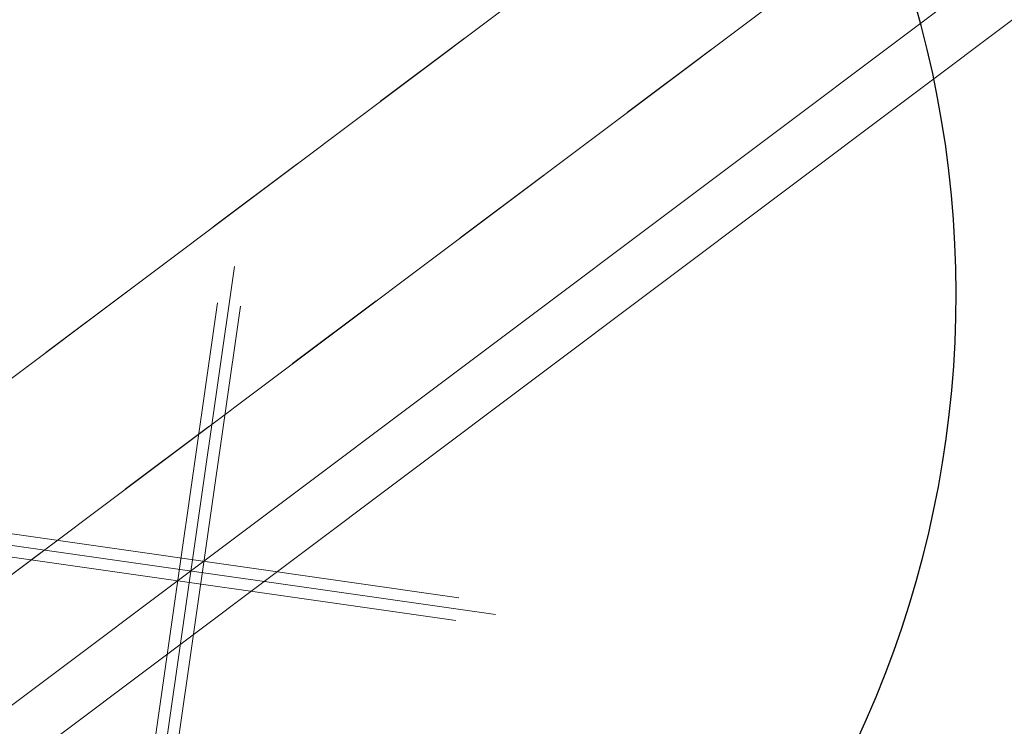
# Model space of a CAD drawing. Header units: metres. Extents: x -502 to 161, y -108 to 174.
# Tile 60 of 256: x -263.423 to -262.482, y -19.809 to -19.134. Entities that reach past the tile are written whole.
import ezdxf

# ---------------------------------------------------------------- set-up
doc = ezdxf.new("R2010")
doc.units = ezdxf.units.M
doc.header["$LTSCALE"] = 0.1
doc.linetypes.add('2-1', pattern=[0.17, 0.06, -0.025, 0.06, -0.025])
for name, color, linetype in [('BRI31-005.05-5p02-Koordinierung Lageplan 4. BA ZOB West 2022-06-15', 7, 'Continuous'), ('BRI31-005.06-5f07-Koordinierung Lageplan 4. BA ZOB Fernbusbahnh', 7, 'Continuous'), ('BRI31-005.07-5f08-Koordinierung Lageplan 4. BA Radstation - Seeterrasse 2023-05-31', 7, 'Continuous'), ('BRI32-005.03-5f06-Koordinierung Schemaplan 4 BA ZOB Teilbereich 2 Ost - Bahnhofsallee 2023-01-21', 7, 'Continuous')]:
    doc.layers.add(name, color=color, linetype=linetype)

# ---------------------------------------------------------------- blocks, each defined once
blk = doc.blocks.new('1016')
at = {"color": 7, "linetype": 'Continuous', "lineweight": 9, "transparency": 33554687}
for p, q in [((0.703072, 0.277444), (1.257444, -0.276928)), ((1.257444, 0.277444), (0.703072, -0.276928))]:
    blk.add_line(p, q, dxfattribs=at)
at = {"color": 2, "linetype": 'Continuous', "lineweight": 20, "true_color": 0xffff00, "transparency": 33554687}
for p, q in [((1.212401, 0.25319), (0.727326, -0.231885)), ((0.748114, 0.25319), (1.23319, -0.231885)), ((0.727326, 0.232401), (1.212401, -0.252674)), ((1.23319, 0.232401), (0.748114, -0.252674))]:
    blk.add_line(p, q, dxfattribs=at)

msp = doc.modelspace()

# ---------------------------------------------------------------- linework, layer by layer
at = {"layer": 'BRI31-005.05-5p02-Koordinierung Lageplan 4. BA ZOB West 2022-06-15', "color": 255, "linetype": 'Continuous', "lineweight": 13, "transparency": 33554687, "flags": 128}
msp.add_lwpolyline([(-181.69386, 38.8932, 0.054139), (-198.4357, 28.96471), (-236.59113, 0.34384), (-264.06748, -20.26652), (-264.06748, -20.26652, -0.045833), (-278.9676, -29.44234), (-278.9676, -29.44234), (-281.73146, -30.81113), (-281.73146, -30.81113, -0.047348), (-316.38294, -43.70274), (-316.38294, -43.70274, 0.090587), (-332.98037, -51.56465, -0.025816), (-337.2248, -54.29403)], format="xyb", dxfattribs=at)
at = {"layer": 'BRI31-005.05-5p02-Koordinierung Lageplan 4. BA ZOB West 2022-06-15', "color": 3, "linetype": 'Continuous', "lineweight": 35, "true_color": 0x00ff00, "transparency": 33554687, "flags": 128}
for points in [[(-279.40585, -30.9235), (-270.94675, -26.70951, 0.095997), (-268.16074, -24.57578, -0.065942), (-264.82072, -21.68575, 0.025186), (-260.48557, -18.51185), (-255.52714, -14.48219, -0.005996), (-254.92015, -14.00086, -0.059186), (-248.38516, -10.08166, 0.078462), (-238.29144, -3.48895), (-238.29144, -3.48895, -0.100623), (-214.84437, 10.39494), (-214.84437, 10.39494), (-211.17701, 9.70033), (-205.55035, 1.44423)], [(-205.71104, 1.41365), (-211.26597, 9.56451), (-214.83296, 10.24011), (-214.83296, 10.24011, 0.100475), (-238.19083, -3.6002), (-238.19083, -3.6002, -0.078462), (-248.32372, -10.21851), (-248.32372, -10.21851, 0.059186), (-254.82836, -14.1195), (-254.82836, -14.1195), (-254.82836, -14.1195, 0.005996), (-255.43253, -14.59859), (-255.43253, -14.59859), (-260.39097, -18.62826, -0.025186), (-264.73831, -21.81109), (-264.73831, -21.81109, 0.065942), (-268.04855, -24.67534), (-268.04855, -24.67534), (-268.04855, -24.67534, -0.095997), (-270.87986, -26.84377), (-270.87986, -26.84377), (-279.34042, -31.05849)], [(-311.2459, -44.72197), (-303.63543, -41.89682), (-298.44045, -39.60954), (-284.99493, -33.88892), (-279.275, -31.19349), (-270.81298, -26.97803, 0.095997), (-267.93635, -24.7749), (-267.93635, -24.7749, -0.065942), (-264.65591, -21.93643), (-264.65591, -21.93643, 0.025186), (-260.29637, -18.74467), (-255.33793, -14.715, -0.005996), (-254.73658, -14.23814), (-254.73658, -14.23814, -0.059186), (-248.26229, -10.35535), (-248.26229, -10.35535, 0.078462), (-238.09022, -3.71146), (-238.09022, -3.71146, -0.100327), (-214.8215, 10.08528), (-214.8215, 10.08528), (-211.35493, 9.42869), (-205.87173, 1.38308)], [(-206.03242, 1.35251), (-211.44389, 9.29288), (-214.80999, 9.93043), (-214.80999, 9.93043, 0.100178), (-237.98961, -3.82271), (-237.98961, -3.82271, -0.078462), (-248.20085, -10.49219), (-248.20085, -10.49219, 0.059186), (-254.64479, -14.35678), (-254.64479, -14.35678), (-254.64479, -14.35678, 0.005996), (-255.24333, -14.83141), (-255.24333, -14.83141), (-260.20178, -18.86108), (-260.20178, -18.86108, -0.025186), (-264.5735, -22.06176), (-264.5735, -22.06176), (-264.5735, -22.06176, 0.065942), (-267.82416, -24.87446), (-267.82416, -24.87446), (-267.82416, -24.87446, -0.095997), (-270.74609, -27.11229), (-270.74609, -27.11229), (-279.20958, -31.32848)], [(-279.14416, -31.46347), (-270.67921, -27.24656, 0.095997), (-267.71195, -24.97403), (-267.71195, -24.97403, -0.065942), (-264.4911, -22.1871), (-264.4911, -22.1871, 0.025186), (-260.10718, -18.97749), (-255.14873, -14.94781, -0.005996), (-254.55301, -14.47542, -0.059186), (-248.13942, -10.62903), (-248.13942, -10.62903, 0.078462), (-237.889, -3.93397), (-237.889, -3.93397), (-237.889, -3.93397, -0.100028), (-214.79844, 9.77558), (-214.79844, 9.77558), (-211.53285, 9.15706), (-206.1931, 1.32194)], [(-206.51448, 1.26079), (-211.71077, 8.88543), (-214.7752, 9.46584, 0.099728), (-237.68779, -4.15649, -0.078462), (-248.01654, -10.90271, 0.059186), (-254.36944, -14.71271, 0.005996), (-254.95952, -15.18062), (-259.91799, -19.21032, -0.025186), (-264.32629, -22.43777, 0.065942), (-267.48757, -25.17315), (-267.48757, -25.17315, -0.095997), (-270.54544, -27.51508), (-270.54544, -27.51508), (-279.01332, -31.73345)], [(-278.9479, -31.86845), (-270.47856, -27.64934), (-270.47856, -27.64934, 0.095997), (-267.37537, -25.27271), (-267.37537, -25.27271, -0.065942), (-264.24388, -22.56311), (-264.24388, -22.56311, 0.025186), (-259.82339, -19.32673), (-259.82339, -19.32673), (-254.86492, -15.29703, -0.005996), (-254.27766, -14.83135), (-254.27766, -14.83135, -0.059186), (-247.95511, -11.03956), (-247.95511, -11.03956, 0.078462), (-237.58718, -4.26774), (-237.58718, -4.26774, -0.099577), (-214.7635, 9.31096), (-214.7635, 9.31096), (-211.79973, 8.74961), (-206.67516, 1.23022)], [(-206.83585, 1.19965), (-211.8887, 8.61379), (-214.75176, 9.15607), (-214.75176, 9.15607, 0.099425), (-237.48657, -4.379), (-237.48657, -4.379, -0.078462), (-247.89367, -11.1764, 0.059186), (-254.18588, -14.94999, 0.005996), (-254.77032, -15.41344), (-259.7288, -19.44314, -0.025186), (-264.16148, -22.68845, 0.065942), (-267.26318, -25.37227, -0.095997), (-270.41167, -27.78361), (-278.88248, -32.00344), (-284.6268, -34.71037), (-298.08293, -40.4355), (-303.2972, -42.73127), (-310.92532, -45.56297), (-314.76659, -47.65503, 0.354166), (-315.2467, -48.81865), (-312.90084, -56.6959), (-312.90084, -56.6959, 0.16104), (-309.36409, -61.76941), (-309.36409, -61.76941)], [(-278.81706, -32.13843), (-270.34479, -27.91787), (-270.34479, -27.91787, 0.095997), (-267.15099, -25.47183), (-267.15099, -25.47183), (-267.15099, -25.47183, -0.065941), (-264.07913, -22.81383), (-264.07913, -22.81383), (-264.07913, -22.81383, 0.025186), (-259.6342, -19.55955), (-259.6342, -19.55955), (-254.67571, -15.52984, -0.005996), (-254.09409, -15.06863, -0.059186), (-247.83224, -11.31324, 0.078462), (-237.38596, -4.49025), (-237.38596, -4.49025, -0.099273), (-214.73998, 9.00117), (-214.73998, 9.00117), (-211.97766, 8.47797), (-206.99654, 1.16907)]]:
    msp.add_lwpolyline(points, format="xyb", dxfattribs=at)
at = {"layer": 'BRI31-005.05-5p02-Koordinierung Lageplan 4. BA ZOB West 2022-06-15', "color": 1, "linetype": 'Continuous', "lineweight": 35, "true_color": 0xff0000, "transparency": 33554687, "flags": 128}
msp.add_lwpolyline([(-238.25134, -9.00469, 0.146392), (-254.51805, -15.72385), (-259.47654, -19.75357), (-259.47654, -19.75357, -0.025186), (-263.94179, -23.02272), (-263.94179, -23.02272, 0.107373), (-265.01768, -24.12064), (-265.01768, -24.12064, -0.031495), (-265.93534, -25.39439), (-265.93534, -25.39439), (-265.93534, -25.39439, 0.319337), (-266.13536, -28.28533), (-266.13536, -28.28533), (-261.34762, -36.10973, 0.028211)], format="xyb", dxfattribs=at)
at = {"layer": 'BRI31-005.06-5f07-Koordinierung Lageplan 4. BA ZOB Fernbusbahnh', "color": 7, "linetype": 'Continuous', "lineweight": 13, "transparency": 33554687, "flags": 128}
for points in [[(-337.05317, -53.90635), (-337.05317, -53.90635, 0.024076), (-333.12376, -51.35984), (-333.12376, -51.35984, -0.090571), (-316.44788, -43.46132, 0.047347), (-281.84142, -30.58661), (-279.07739, -29.21773, 0.045809), (-264.22358, -20.07109), (-198.59428, 29.15827, -0.054812), (-181.58616, 39.21657), (-181.58616, 39.21657, -0.038475), (-159.1772, 47.33639), (-159.1772, 47.33639, 0.039395), (-137.75697, 55.14073), (-137.19171, 55.40017), (-137.19171, 55.40017, 0.064343), (-127.44562, 61.5203), (-127.44562, 61.5203), (-122.57134, 65.53582, -0.170872), (-88.33046, 78.0588), (-82.28193, 78.43627), (-80.567, 79.70852), (-70.98027, 86.8206), (-68.55537, 87.66637)], [(-279.01078, -29.35213, 0.045809), (-264.13357, -20.19109), (-198.50427, 29.03828), (-198.50427, 29.03828, -0.054812), (-181.52437, 39.07988), (-181.52437, 39.07988, -0.038475), (-159.13709, 47.19185), (-159.13709, 47.19185, 0.039395), (-137.69454, 55.00433), (-137.69454, 55.00433), (-137.12901, 55.2639, 0.064344), (-127.35024, 61.40453), (-122.47596, 65.42004), (-122.47596, 65.42004, -0.17089), (-88.32488, 77.90885), (-88.32488, 77.90885), (-82.22824, 78.28933), (-80.47763, 79.58805), (-70.90928, 86.68651), (-68.56091, 87.50557)]]:
    msp.add_lwpolyline(points, format="xyb", dxfattribs=at)
at = {"layer": 'BRI31-005.06-5f07-Koordinierung Lageplan 4. BA ZOB Fernbusbahnh', "color": 190, "linetype": 'Continuous', "lineweight": 13, "true_color": 0x7f00ff, "transparency": 33554687, "flags": 128}
msp.add_lwpolyline([(-337.19997, -54.33742, 0.025831), (-332.94885, -51.60358, -0.090589), (-316.36679, -43.75018), (-316.36679, -43.75018, 0.047344), (-281.70947, -30.85604), (-281.70947, -30.85604), (-278.94418, -29.48653), (-278.94418, -29.48653, 0.045829), (-264.03748, -20.30652), (-264.03748, -20.30652), (-198.41426, 28.91828, -0.054812), (-181.46259, 38.9432)], format="xyb", dxfattribs=at)
at = {"layer": 'BRI31-005.06-5f07-Koordinierung Lageplan 4. BA ZOB Fernbusbahnh', "color": 255, "linetype": 'Continuous', "lineweight": 9, "transparency": 33554687, "flags": 128}
msp.add_lwpolyline([(-181.69386, 38.8932, 0.054139), (-198.4357, 28.96471), (-236.59113, 0.34384), (-264.06748, -20.26652), (-264.06748, -20.26652, -0.045833), (-278.9676, -29.44234), (-278.9676, -29.44234), (-281.73146, -30.81113), (-281.73146, -30.81113, -0.047348), (-316.38294, -43.70274), (-316.38294, -43.70274, 0.090587), (-332.98037, -51.56465, -0.025816), (-337.2248, -54.29403)], format="xyb", dxfattribs=at)
at = {"layer": 'BRI31-005.06-5f07-Koordinierung Lageplan 4. BA ZOB Fernbusbahnh', "color": 3, "linetype": 'Continuous', "lineweight": 30, "true_color": 0x00ff00, "transparency": 33554687, "flags": 128}
for points in [[(-279.40585, -30.9235), (-270.94675, -26.70951, 0.095997), (-268.16074, -24.57578, -0.065942), (-264.82072, -21.68575, 0.025186), (-260.48557, -18.51185), (-255.52714, -14.48219, -0.005996), (-254.92015, -14.00086, -0.059186), (-248.38516, -10.08166, 0.078462), (-238.29144, -3.48895), (-238.29144, -3.48895, -0.100623), (-214.84437, 10.39494), (-214.84437, 10.39494), (-211.17701, 9.70033), (-205.55035, 1.44423)], [(-205.71104, 1.41365), (-211.26597, 9.56451), (-214.83296, 10.24011), (-214.83296, 10.24011, 0.100475), (-238.19083, -3.6002), (-238.19083, -3.6002, -0.078462), (-248.32372, -10.21851), (-248.32372, -10.21851, 0.059186), (-254.82836, -14.1195), (-254.82836, -14.1195), (-254.82836, -14.1195, 0.005996), (-255.43253, -14.59859), (-255.43253, -14.59859), (-260.39097, -18.62826, -0.025186), (-264.73831, -21.81109), (-264.73831, -21.81109, 0.065942), (-268.04855, -24.67534), (-268.04855, -24.67534), (-268.04855, -24.67534, -0.095997), (-270.87986, -26.84377), (-270.87986, -26.84377), (-279.34042, -31.05849)], [(-311.2459, -44.72197), (-303.63543, -41.89682), (-298.44045, -39.60954), (-284.99493, -33.88892), (-279.275, -31.19349), (-270.81298, -26.97803, 0.095997), (-267.93635, -24.7749), (-267.93635, -24.7749, -0.065942), (-264.65591, -21.93643), (-264.65591, -21.93643, 0.025186), (-260.29637, -18.74467), (-255.33793, -14.715, -0.005996), (-254.73658, -14.23814), (-254.73658, -14.23814, -0.059186), (-248.26229, -10.35535), (-248.26229, -10.35535, 0.078462), (-238.09022, -3.71146), (-238.09022, -3.71146, -0.100327), (-214.8215, 10.08528), (-214.8215, 10.08528), (-211.35493, 9.42869), (-205.87173, 1.38308)], [(-206.03242, 1.35251), (-211.44389, 9.29288), (-214.80999, 9.93043), (-214.80999, 9.93043, 0.100178), (-237.98961, -3.82271), (-237.98961, -3.82271, -0.078462), (-248.20085, -10.49219), (-248.20085, -10.49219, 0.059186), (-254.64479, -14.35678), (-254.64479, -14.35678), (-254.64479, -14.35678, 0.005996), (-255.24333, -14.83141), (-255.24333, -14.83141), (-260.20178, -18.86108), (-260.20178, -18.86108, -0.025186), (-264.5735, -22.06176), (-264.5735, -22.06176), (-264.5735, -22.06176, 0.065942), (-267.82416, -24.87446), (-267.82416, -24.87446), (-267.82416, -24.87446, -0.095997), (-270.74609, -27.11229), (-270.74609, -27.11229), (-279.20958, -31.32848)], [(-279.14416, -31.46347), (-270.67921, -27.24656, 0.095997), (-267.71195, -24.97403), (-267.71195, -24.97403, -0.065942), (-264.4911, -22.1871), (-264.4911, -22.1871, 0.025186), (-260.10718, -18.97749), (-255.14873, -14.94781, -0.005996), (-254.55301, -14.47542, -0.059186), (-248.13942, -10.62903), (-248.13942, -10.62903, 0.078462), (-237.889, -3.93397), (-237.889, -3.93397), (-237.889, -3.93397, -0.100028), (-214.79844, 9.77558), (-214.79844, 9.77558), (-211.53285, 9.15706), (-206.1931, 1.32194)], [(-206.51448, 1.26079), (-211.71077, 8.88543), (-214.7752, 9.46584, 0.099728), (-237.68779, -4.15649, -0.078462), (-248.01654, -10.90271, 0.059186), (-254.36944, -14.71271, 0.005996), (-254.95952, -15.18062), (-259.91799, -19.21032, -0.025186), (-264.32629, -22.43777, 0.065942), (-267.48757, -25.17315), (-267.48757, -25.17315, -0.095997), (-270.54544, -27.51508), (-270.54544, -27.51508), (-279.01332, -31.73345)], [(-278.9479, -31.86845), (-270.47856, -27.64934), (-270.47856, -27.64934, 0.095997), (-267.37537, -25.27271), (-267.37537, -25.27271, -0.065942), (-264.24388, -22.56311), (-264.24388, -22.56311, 0.025186), (-259.82339, -19.32673), (-259.82339, -19.32673), (-254.86492, -15.29703, -0.005996), (-254.27766, -14.83135), (-254.27766, -14.83135, -0.059186), (-247.95511, -11.03956), (-247.95511, -11.03956, 0.078462), (-237.58718, -4.26774), (-237.58718, -4.26774, -0.099577), (-214.7635, 9.31096), (-214.7635, 9.31096), (-211.79973, 8.74961), (-206.67516, 1.23022)], [(-206.83585, 1.19965), (-211.8887, 8.61379), (-214.75176, 9.15607), (-214.75176, 9.15607, 0.099425), (-237.48657, -4.379), (-237.48657, -4.379, -0.078462), (-247.89367, -11.1764, 0.059186), (-254.18588, -14.94999, 0.005996), (-254.77032, -15.41344), (-259.7288, -19.44314, -0.025186), (-264.16148, -22.68845, 0.065942), (-267.26318, -25.37227, -0.095997), (-270.41167, -27.78361), (-278.88248, -32.00344), (-284.6268, -34.71037), (-298.08293, -40.4355), (-303.2972, -42.73127), (-310.92532, -45.56297), (-314.76659, -47.65503, 0.354166), (-315.2467, -48.81865), (-312.90084, -56.6959, 0.103821), (-310.97367, -60.25447)], [(-309.82099, -45.31303), (-303.24082, -42.87034), (-298.02334, -40.57316), (-284.56544, -34.84727), (-278.81706, -32.13843), (-270.34479, -27.91787), (-270.34479, -27.91787, 0.095997), (-267.15099, -25.47183), (-267.15099, -25.47183), (-267.15099, -25.47183, -0.065941), (-264.07913, -22.81383), (-264.07913, -22.81383), (-264.07913, -22.81383, 0.025186), (-259.6342, -19.55955), (-259.6342, -19.55955), (-254.67571, -15.52984, -0.005996), (-254.09409, -15.06863, -0.059186), (-247.83224, -11.31324, 0.078462), (-237.38596, -4.49025), (-237.38596, -4.49025, -0.099273), (-214.73998, 9.00117), (-214.73998, 9.00117), (-211.97766, 8.47797), (-206.99654, 1.16907)]]:
    msp.add_lwpolyline(points, format="xyb", dxfattribs=at)
at = {"layer": 'BRI31-005.06-5f07-Koordinierung Lageplan 4. BA ZOB Fernbusbahnh', "color": 1, "linetype": 'Continuous', "lineweight": 30, "true_color": 0xff0000, "transparency": 33554687, "flags": 128}
for points in [[(-263.99673, -22.93916), (-263.99673, -22.93916, 0.025186), (-259.5396, -19.67596), (-259.5396, -19.67596), (-254.58111, -15.64625, -0.005996), (-254.00231, -15.18727), (-254.00231, -15.18727, -0.140273), (-238.26142, -8.9052), (-238.26142, -8.9052)], [(-238.25134, -9.00469, 0.146392), (-254.51805, -15.72385), (-259.47654, -19.75357), (-259.47654, -19.75357, -0.025186), (-263.94179, -23.02272), (-263.94179, -23.02272, 0.107373), (-265.01768, -24.12064), (-265.01768, -24.12064, -0.031495), (-265.93534, -25.39439), (-265.93534, -25.39439), (-265.93534, -25.39439, 0.319337), (-266.13536, -28.28533), (-266.13536, -28.28533), (-261.34762, -36.10973, 0.028211)]]:
    msp.add_lwpolyline(points, format="xyb", dxfattribs=at)
at = {"layer": 'BRI31-005.06-5f07-Koordinierung Lageplan 4. BA ZOB Fernbusbahnh', "color": 1, "linetype": 'Continuous', "lineweight": 50, "true_color": 0xff0000, "transparency": 33554687, "flags": 128}
msp.add_lwpolyline([(-279.07874, -31.59846), (-270.61233, -27.38082), (-270.61233, -27.38082, 0.095997), (-267.59976, -25.07359), (-267.59976, -25.07359, -0.065942), (-264.40869, -22.31244, 0.025186), (-260.01259, -19.09391), (-255.05412, -15.06422), (-255.05412, -15.06422, -0.005996), (-254.46123, -14.59407), (-254.46123, -14.59407)], format="xyb", dxfattribs=at)
at = {"layer": 'BRI31-005.06-5f07-Koordinierung Lageplan 4. BA ZOB Fernbusbahnh', "color": 190, "linetype": 'Continuous', "lineweight": 30, "true_color": 0x7f00ff, "transparency": 33554687, "flags": 128}
msp.add_lwpolyline([(-272.91748, -32.19259), (-274.44012, -29.4491, -0.427308), (-274.01165, -28.06874), (-271.01363, -26.57524, 0.095997), (-268.27294, -24.47622), (-268.27294, -24.47622, -0.066198), (-264.88867, -21.55091), (-264.88867, -21.55091), (-264.88867, -21.55091, 0.011115), (-262.94171, -20.20699), (-262.94171, -20.20699, 0.399515), (-262.68925, -18.85222), (-263.06234, -18.27769)], format="xyb", dxfattribs=at)
at = {"layer": 'BRI31-005.07-5f08-Koordinierung Lageplan 4. BA Radstation - Seeterrasse 2023-05-31', "color": 7, "linetype": '2-1', "lineweight": 13, "transparency": 33554687, "flags": 128}
for points in [[(-337.05317, -53.90635), (-337.05317, -53.90635, 0.024076), (-333.12376, -51.35984), (-333.12376, -51.35984, -0.090571), (-316.44788, -43.46132, 0.047347), (-281.84142, -30.58661), (-279.07739, -29.21773, 0.045809), (-264.22358, -20.07109), (-198.59428, 29.15827, -0.054812), (-181.58616, 39.21657), (-181.58616, 39.21657, -0.038475), (-159.1772, 47.33639), (-159.1772, 47.33639, 0.039395), (-137.75697, 55.14073), (-137.19171, 55.40017), (-137.19171, 55.40017, 0.064343), (-127.44562, 61.5203), (-127.44562, 61.5203), (-122.57134, 65.53582, -0.170872), (-88.33046, 78.0588), (-82.28193, 78.43627), (-80.567, 79.70852), (-70.98027, 86.8206), (-68.55537, 87.66637)], [(-337.05317, -53.90635), (-337.05317, -53.90635, 0.024076), (-333.12376, -51.35984), (-333.12376, -51.35984, -0.090571), (-316.44788, -43.46132, 0.047347), (-281.84142, -30.58661), (-279.07739, -29.21773, 0.045809), (-264.22358, -20.07109), (-198.59428, 29.15827, -0.054812), (-181.58616, 39.21657), (-181.58616, 39.21657, -0.038475), (-159.1772, 47.33639), (-159.1772, 47.33639, 0.039395), (-137.75697, 55.14073), (-137.19171, 55.40017), (-137.19171, 55.40017, 0.064343), (-127.44562, 61.5203), (-127.44562, 61.5203), (-122.57134, 65.53582, -0.170872), (-88.33046, 78.0588), (-82.28193, 78.43627), (-80.567, 79.70852), (-70.98027, 86.8206), (-68.55537, 87.66637)], [(-336.97774, -54.03601), (-336.97774, -54.03601, 0.024076), (-333.03623, -51.48165), (-333.03623, -51.48165, -0.090571), (-316.40908, -43.60621), (-316.40908, -43.60621, 0.047348), (-281.77546, -30.72133), (-281.77546, -30.72133), (-279.01078, -29.35213, 0.045809), (-264.13357, -20.19109), (-198.50427, 29.03828), (-198.50427, 29.03828, -0.054812), (-181.52437, 39.07988), (-181.52437, 39.07988, -0.038475), (-159.13709, 47.19185), (-159.13709, 47.19185, 0.039395), (-137.69454, 55.00433), (-137.69454, 55.00433), (-137.12901, 55.2639, 0.064344), (-127.35024, 61.40453), (-122.47596, 65.42004), (-122.47596, 65.42004, -0.17089), (-88.32488, 77.90885), (-88.32488, 77.90885), (-82.22824, 78.28933), (-80.47763, 79.58805), (-70.90928, 86.68651), (-68.56091, 87.50557)], [(-336.97774, -54.03601), (-336.97774, -54.03601, 0.024076), (-333.03623, -51.48165), (-333.03623, -51.48165, -0.090571), (-316.40908, -43.60621), (-316.40908, -43.60621, 0.047348), (-281.77546, -30.72133), (-281.77546, -30.72133), (-279.01078, -29.35213, 0.045809), (-264.13357, -20.19109), (-198.50427, 29.03828), (-198.50427, 29.03828, -0.054812), (-181.52437, 39.07988), (-181.52437, 39.07988, -0.038475), (-159.13709, 47.19185), (-159.13709, 47.19185, 0.039395), (-137.69454, 55.00433), (-137.69454, 55.00433), (-137.12901, 55.2639, 0.064344), (-127.35024, 61.40453), (-122.47596, 65.42004), (-122.47596, 65.42004, -0.17089), (-88.32488, 77.90885), (-88.32488, 77.90885), (-82.22824, 78.28933), (-80.47763, 79.58805), (-70.90928, 86.68651), (-68.56091, 87.50557)]]:
    msp.add_lwpolyline(points, format="xyb", dxfattribs=at)
at = {"layer": 'BRI31-005.07-5f08-Koordinierung Lageplan 4. BA Radstation - Seeterrasse 2023-05-31', "color": 1, "linetype": '2-1', "lineweight": 30, "true_color": 0xff0000, "transparency": 33554687, "flags": 128}
msp.add_lwpolyline([(-75.72519, 29.70939), (-74.20643, 21.48723), (-74.20643, 21.48723, -0.344875), (-75.74814, 18.53704), (-75.74814, 18.53704), (-78.67916, 17.21035), (-78.67916, 17.21035, -0.131652), (-80.0582, 16.98321), (-80.0582, 16.98321), (-83.27475, 17.30125), (-83.27475, 17.30125, -0.147643), (-84.71707, 17.89703), (-84.71707, 17.89703), (-84.71707, 17.89703, 0.224175), (-86.62271, 18.37112), (-86.62271, 18.37112), (-87.22609, 18.25055, 0.068364), (-87.86901, 18.02765, -0.134388), (-89.26535, 17.74011), (-89.26535, 17.74011, -0.008614), (-92.10643, 17.97166), (-92.10643, 17.97166), (-92.10643, 17.97166, -0.043249), (-95.55785, 18.61755), (-95.55785, 18.61755, 0.115499), (-96.45297, 18.65448), (-97.62653, 18.43032), (-97.62653, 18.43032, 0.238629), (-99.03143, 17.34618), (-99.03143, 17.34618), (-99.22493, 16.94052), (-99.22493, 16.94052, -0.381904), (-102.54577, 15.55168), (-102.54577, 15.55168), (-102.54577, 15.55168, 0.130963), (-103.82989, 15.64567), (-103.82989, 15.64567), (-104.77308, 15.46684), (-104.77308, 15.46684, 0.062943), (-105.36955, 15.27373), (-105.36955, 15.27373), (-105.36955, 15.27373, -0.117288), (-106.59282, 15.01899), (-106.59282, 15.01899), (-118.08073, 15.34297), (-118.08073, 15.34297, -0.126318), (-120.42311, 16.01526), (-120.42311, 16.01526), (-121.93355, 16.90189, 0.050627), (-123.72267, 17.72164), (-123.72267, 17.72164, 0.129681), (-125.63062, 17.85645), (-125.63062, 17.85645), (-126.57382, 17.67761), (-126.57382, 17.67761, 0.119934), (-127.65043, 17.18891), (-127.65043, 17.18891, -0.084808), (-128.39114, 16.78846), (-128.39114, 16.78846, 0.089269), (-130.16005, 15.81178), (-130.16005, 15.81178), (-130.16005, 15.81178, -0.124247), (-134.68666, 13.70656), (-134.68666, 13.70656), (-138.91684, 12.90137, -0.061661), (-143.79612, 12.58412), (-146.1501, 12.72136), (-146.63448, 12.74961), (-146.63448, 12.74961, -0.059039), (-147.23688, 12.85685), (-147.23688, 12.85685, 0.067015), (-147.89548, 12.96333, 0.040307), (-151.15034, 12.78702, -0.05915), (-151.76328, 12.77689, 0.072382), (-152.48266, 12.74603), (-153.42586, 12.56719), (-153.42586, 12.56719, 0.081506), (-154.37924, 12.21915), (-154.37924, 12.21915, -0.078503), (-155.3314, 11.8651, 0.005089), (-156.73597, 11.56649, 0.034847), (-157.91697, 11.21494), (-157.91697, 11.21494, -0.026109), (-159.09296, 10.8424), (-159.09296, 10.8424, 0.013087), (-162.63323, 9.82149, -0.062687), (-167.52178, 8.92327), (-167.52178, 8.92327, 0.061733), (-172.53175, 8.01258), (-172.53175, 8.01258), (-186.50748, 3.64153), (-186.50748, 3.64153, -0.025709), (-188.42842, 3.14753), (-188.42842, 3.14753, -0.09618), (-189.41948, 3.13907), (-189.41948, 3.13907, -0.010312), (-189.5245, 3.16078), (-189.5245, 3.16078, 0.103331), (-190.54671, 3.17974), (-191.48991, 3.0009), (-193.67878, 2.5285), (-195.27127, -0.99061), (-200.25235, -1.93961, -0.015188), (-202.69137, -2.32794, 0.015187), (-205.13035, -2.71627), (-211.99924, -4.02493, -0.085512), (-213.13424, -4.04498), (-213.13424, -4.04498, 0.085516), (-214.26929, -4.06501), (-214.26929, -4.06501), (-217.10752, -4.60575), (-217.10752, -4.60575, -0.044757), (-218.10658, -4.70479), (-218.10658, -4.70479), (-218.10658, -4.70479, 0.044534), (-219.10568, -4.80339), (-219.10568, -4.80339), (-220.04888, -4.98223, 0.045192), (-221.01452, -5.2575, -0.044969), (-221.98004, -5.5332), (-229.37404, -6.94191, 0.0409), (-229.76756, -7.05083), (-229.76756, -7.05083, 0.046197), (-230.18383, -7.24889), (-230.18383, -7.24889), (-230.18383, -7.24889, -0.087262), (-230.99362, -7.55587), (-230.99362, -7.55587), (-236.48196, -8.60151, 0.028787), (-237.36381, -8.82276, -0.050637), (-238.25134, -9.00469, 0.146392), (-254.51805, -15.72385), (-259.47654, -19.75357), (-259.47654, -19.75357, -0.025186), (-263.94179, -23.02272), (-263.94179, -23.02272, 0.107373), (-265.01768, -24.12064), (-265.01768, -24.12064, -0.031495), (-265.93534, -25.39439), (-265.93534, -25.39439), (-265.93534, -25.39439, 0.319337), (-266.13536, -28.28533), (-266.13536, -28.28533), (-261.34762, -36.10973, 0.028211), (-259.41125, -38.90678, -0.124654), (-258.91758, -40.0306), (-258.91758, -40.0306, 0.143394), (-258.30551, -41.29533), (-258.30551, -41.29533), (-257.66134, -42.00712, 0.04347), (-257.34338, -42.30234), (-256.51298, -42.94875), (-256.51298, -42.94875, 0.287939), (-253.86752, -43.21616), (-253.86752, -43.21616), (-253.49223, -43.02962), (-246.0588, -39.11194), (-246.0588, -39.11194, -0.348158), (-243.00662, -39.6832), (-243.00662, -39.6832, 0.179632), (-241.47915, -40.51689), (-236.83591, -41.19085), (-236.83591, -41.19085, -0.100747), (-235.54372, -41.65516), (-235.54372, -41.65516, -0.022227), (-235.35318, -41.7694), (-235.35318, -41.7694, -0.062068), (-234.88368, -42.17173), (-234.88368, -42.17173), (-234.36648, -42.74008), (-234.36648, -42.74008, 0.107257), (-233.63292, -43.26243), (-233.63292, -43.26243, -0.058325), (-232.83934, -43.71849), (-232.83934, -43.71849, 0.577348), (-240.54261, -47.04163), (-240.54261, -47.04163, 0.577348), (-233.81308, -52.05135, 0.577348), (-232.83925, -43.71855, 0.306983), (-230.87719, -43.80166), (-222.43552, -38.58683, -0.271246), (-221.57673, -38.56629), (-220.659, -39.07462, -0.254278), (-220.53848, -39.26392, 0.168188), (-220.44398, -39.486), (-219.70698, -40.30036), (-219.70698, -40.30036, 0.133374), (-219.40364, -40.4948), (-219.40364, -40.4948), (-219.40364, -40.4948, -0.05315), (-219.06337, -40.64315), (-219.06337, -40.64315), (-212.0825, -44.61542, -0.173983), (-211.49586, -45.2994), (-211.49586, -45.2994, 0.093569), (-210.91892, -46.23661), (-210.91892, -46.23661)], format="xyb", dxfattribs=at)
msp.add_lwpolyline([(-75.72519, 29.70939), (-74.20643, 21.48723), (-74.20643, 21.48723, -0.344875), (-75.74814, 18.53704), (-75.74814, 18.53704), (-78.67916, 17.21035), (-78.67916, 17.21035, -0.131652), (-80.0582, 16.98321), (-80.0582, 16.98321), (-83.27475, 17.30125), (-83.27475, 17.30125, -0.147643), (-84.71707, 17.89703), (-84.71707, 17.89703), (-84.71707, 17.89703, 0.224175), (-86.62271, 18.37112), (-86.62271, 18.37112), (-87.22609, 18.25055, 0.068364), (-87.86901, 18.02765, -0.134388), (-89.26535, 17.74011), (-89.26535, 17.74011, -0.008614), (-92.10643, 17.97166), (-92.10643, 17.97166), (-92.10643, 17.97166, -0.043249), (-95.55785, 18.61755), (-95.55785, 18.61755, 0.115499), (-96.45297, 18.65448), (-97.62653, 18.43032), (-97.62653, 18.43032, 0.238629), (-99.03143, 17.34618), (-99.03143, 17.34618), (-99.22493, 16.94052), (-99.22493, 16.94052, -0.381904), (-102.54577, 15.55168), (-102.54577, 15.55168), (-102.54577, 15.55168, 0.130963), (-103.82989, 15.64567), (-103.82989, 15.64567), (-104.77308, 15.46684), (-104.77308, 15.46684, 0.062943), (-105.36955, 15.27373), (-105.36955, 15.27373), (-105.36955, 15.27373, -0.117288), (-106.59282, 15.01899), (-106.59282, 15.01899), (-118.08073, 15.34297), (-118.08073, 15.34297, -0.126318), (-120.42311, 16.01526), (-120.42311, 16.01526), (-121.93355, 16.90189, 0.050627), (-123.72267, 17.72164), (-123.72267, 17.72164, 0.129681), (-125.63062, 17.85645), (-125.63062, 17.85645), (-126.57382, 17.67761), (-126.57382, 17.67761, 0.119934), (-127.65043, 17.18891), (-127.65043, 17.18891, -0.084808), (-128.39114, 16.78846), (-128.39114, 16.78846, 0.089269), (-130.16005, 15.81178), (-130.16005, 15.81178), (-130.16005, 15.81178, -0.124247), (-134.68666, 13.70656), (-134.68666, 13.70656), (-138.91684, 12.90137, -0.061661), (-143.79612, 12.58412), (-146.1501, 12.72136), (-146.63448, 12.74961), (-146.63448, 12.74961, -0.059039), (-147.23688, 12.85685), (-147.23688, 12.85685, 0.067015), (-147.89548, 12.96333, 0.040307), (-151.15034, 12.78702, -0.05915), (-151.76328, 12.77689, 0.072382), (-152.48266, 12.74603), (-153.42586, 12.56719), (-153.42586, 12.56719, 0.081506), (-154.37924, 12.21915), (-154.37924, 12.21915, -0.078503), (-155.3314, 11.8651, 0.005089), (-156.73597, 11.56649, 0.034847), (-157.91697, 11.21494), (-157.91697, 11.21494, -0.026109), (-159.09296, 10.8424), (-159.09296, 10.8424, 0.013087), (-162.63323, 9.82149, -0.062687), (-167.52178, 8.92327), (-167.52178, 8.92327, 0.061733), (-172.53175, 8.01258), (-172.53175, 8.01258), (-186.50748, 3.64153), (-186.50748, 3.64153, -0.025709), (-188.42842, 3.14753), (-188.42842, 3.14753, -0.09618), (-189.41948, 3.13907), (-189.41948, 3.13907, -0.010312), (-189.5245, 3.16078), (-189.5245, 3.16078, 0.103331), (-190.54671, 3.17974), (-191.48991, 3.0009), (-193.67878, 2.5285), (-195.27127, -0.99061), (-200.25235, -1.93961, -0.015188), (-202.69137, -2.32794, 0.015187), (-205.13035, -2.71627), (-211.99924, -4.02493, -0.085512), (-213.13424, -4.04498), (-213.13424, -4.04498, 0.085516), (-214.26929, -4.06501), (-214.26929, -4.06501), (-217.10752, -4.60575), (-217.10752, -4.60575, -0.044757), (-218.10658, -4.70479), (-218.10658, -4.70479), (-218.10658, -4.70479, 0.044534), (-219.10568, -4.80339), (-219.10568, -4.80339), (-220.04888, -4.98223, 0.045192), (-221.01452, -5.2575, -0.044969), (-221.98004, -5.5332), (-229.37404, -6.94191, 0.0409), (-229.76756, -7.05083), (-229.76756, -7.05083, 0.046197), (-230.18383, -7.24889), (-230.18383, -7.24889), (-230.18383, -7.24889, -0.087262), (-230.99362, -7.55587), (-230.99362, -7.55587), (-236.48196, -8.60151, 0.028787), (-237.36381, -8.82276, -0.050637), (-238.25134, -9.00469, 0.146392), (-254.51805, -15.72385), (-259.47654, -19.75357), (-259.47654, -19.75357, -0.025186), (-263.94179, -23.02272), (-263.94179, -23.02272, 0.107373), (-265.01768, -24.12064), (-265.01768, -24.12064, -0.031495), (-265.93534, -25.39439), (-265.93534, -25.39439), (-265.93534, -25.39439, 0.319337), (-266.13536, -28.28533), (-266.13536, -28.28533), (-261.34762, -36.10973, 0.028211), (-259.41125, -38.90678, -0.124654), (-258.91758, -40.0306), (-258.91758, -40.0306, 0.143394), (-258.30551, -41.29533), (-258.30551, -41.29533), (-257.66134, -42.00712, 0.04347), (-257.34338, -42.30234), (-256.51298, -42.94875), (-256.51298, -42.94875, 0.287939), (-253.86752, -43.21616), (-253.86752, -43.21616), (-253.49223, -43.02962), (-246.0588, -39.11194), (-246.0588, -39.11194, -0.348158), (-243.00662, -39.6832), (-243.00662, -39.6832, 0.179632), (-241.47915, -40.51689), (-236.83591, -41.19085), (-236.83591, -41.19085, -0.100747), (-235.54372, -41.65516), (-235.54372, -41.65516, -0.022227), (-235.35318, -41.7694), (-235.35318, -41.7694, -0.062068), (-234.88368, -42.17173), (-234.88368, -42.17173), (-234.36648, -42.74008), (-234.36648, -42.74008, 0.107257), (-233.63292, -43.26243), (-233.63292, -43.26243, -0.058325), (-232.83934, -43.71849), (-232.83934, -43.71849, 0.577348), (-240.54261, -47.04163), (-240.54261, -47.04163, 0.577348), (-233.81308, -52.05135, 0.577348), (-232.83925, -43.71855, 0.306983), (-230.87719, -43.80166), (-222.43552, -38.58683, -0.271246), (-221.57673, -38.56629), (-220.659, -39.07462, -0.254278), (-220.53848, -39.26392, 0.168188), (-220.44398, -39.486), (-219.70698, -40.30036), (-219.70698, -40.30036, 0.133374), (-219.40364, -40.4948), (-219.40364, -40.4948), (-219.40364, -40.4948, -0.05315), (-219.06337, -40.64315), (-219.06337, -40.64315), (-212.0825, -44.61542, -0.173983), (-211.49586, -45.2994), (-211.49586, -45.2994, 0.093569), (-210.91892, -46.23661), (-210.91892, -46.23661)], format="xyb", dxfattribs=at)
at = {"layer": 'BRI32-005.03-5f06-Koordinierung Schemaplan 4 BA ZOB Teilbereich 2 Ost - Bahnhofsallee 2023-01-21', "color": 1, "linetype": 'Continuous', "lineweight": 30, "true_color": 0xff0000, "transparency": 33554687, "flags": 128}
msp.add_lwpolyline([(-238.25134, -9.00469, 0.146392), (-254.51805, -15.72385), (-259.47654, -19.75357), (-259.47654, -19.75357, -0.025186), (-263.94179, -23.02272), (-263.94179, -23.02272, 0.107373), (-265.01768, -24.12064), (-265.01768, -24.12064, -0.031495), (-265.93534, -25.39439), (-265.93534, -25.39439), (-265.93534, -25.39439, 0.319337), (-266.13536, -28.28533), (-266.13536, -28.28533), (-261.34762, -36.10973, 0.028211)], format="xyb", dxfattribs=at)

# ---------------------------------------------------------------- block references
at = {"layer": 'BRI31-005.06-5f07-Koordinierung Lageplan 4. BA ZOB Fernbusbahnh', "color": 7, "transparency": 33554687, "xscale": 0.75, "yscale": 0.75, "zscale": 0.75, "rotation": 216.8740310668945}
msp.add_blockref('1016', (-262.67123, -19.21917), dxfattribs=at)

doc.saveas('drawing.dxf')
